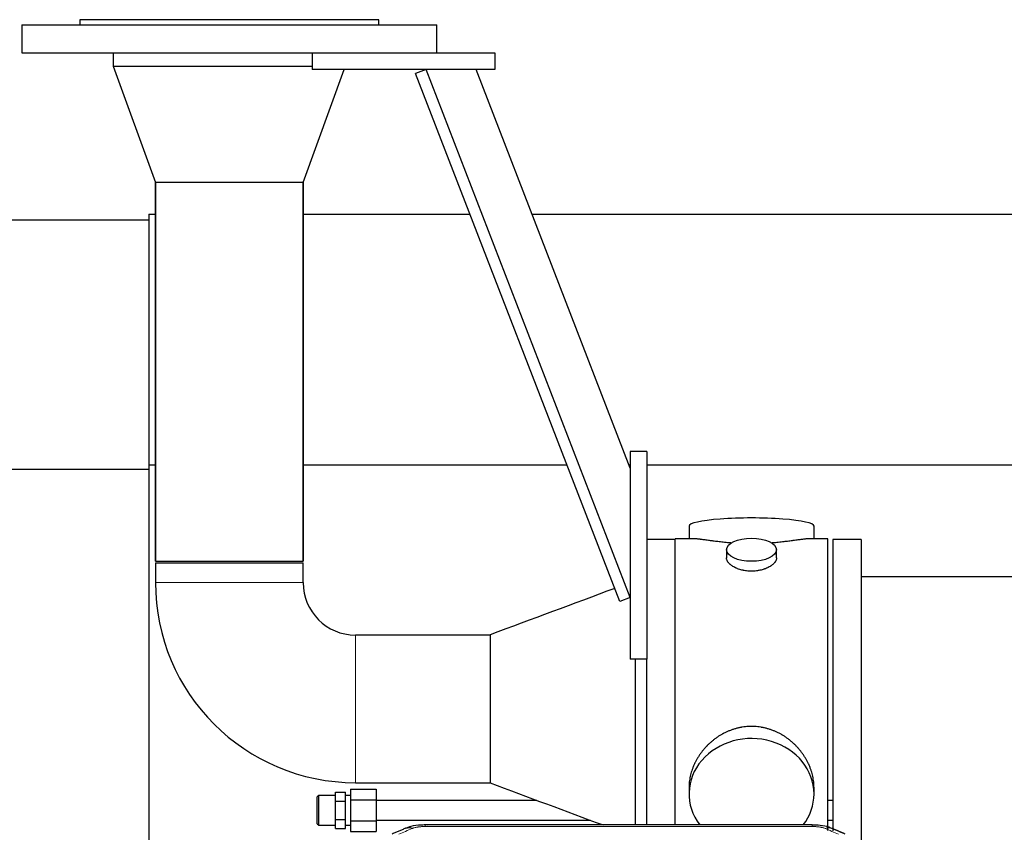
# Model space of a CAD drawing. Header units: inches. Extents: x 0 to 23760, y -13 to 16800.
# Tile 178 of 209: x 17185 to 17778, y 14020 to 14509. Entities that reach past the tile are written whole.
import ezdxf

# ---------------------------------------------------------------- set-up
doc = ezdxf.new("R2010")
doc.units = ezdxf.units.IN
doc.layers.add('254', color=7, linetype='Continuous', true_color=0xffffff)

msp = doc.modelspace()

# ---------------------------------------------------------------- linework, layer by layer
at = {"layer": '254', "color": 2, "linetype": 'Continuous', "lineweight": 25}
for p, q in [((17185.803, 14506.263), (17185.803, 14489.263)), ((17185.803, 14506.263), (17435.803, 14506.263)), ((17220.803, 14509.263), (17220.803, 14506.263)), ((17400.803, 14509.263), (17220.803, 14509.263)), ((17400.803, 14506.263), (17400.803, 14509.263)), ((17435.803, 14489.263), (17435.803, 14506.263)), ((17185.803, 14489.263), (17385.806, 14489.263)), ((17240.803, 14489.263), (17240.803, 14481.263)), ((17360.803, 14489.263), (17360.803, 14479.263)), ((17385.804, 14489.263), (17470.803, 14489.263)), ((17470.803, 14489.263), (17470.803, 14479.263)), ((17240.803, 14481.263), (17360.803, 14481.263)), ((17240.803, 14481.263), (17266.281, 14411.263)), ((17240.803, 14481.263), (17360.803, 14481.263)), ((17355.325, 14411.263), (17380.075, 14479.263)), ((17470.803, 14479.263), (17360.803, 14479.263)), ((17429.273, 14479.263), (17422.946, 14476.815)), ((17545.976, 14158.873), (17422.946, 14476.815)), ((17552.303, 14161.321), (17429.273, 14479.263)), ((17552.302, 14239.265), (17459.434, 14479.261)), ((17310.803, 14411.263), (17266.281, 14411.263)), ((17266.353, 14411.263), (17266.353, 14183.263)), ((17266.353, 14183.263), (17266.353, 14411.263)), ((17355.325, 14411.263), (17310.803, 14411.263)), ((17355.253, 14183.263), (17355.253, 14411.263)), ((17355.253, 14411.263), (17355.253, 14183.263)), ((17262.303, 14392.247), (17262.303, 14241.222)), ((17262.303, 14392.247), (17266.391, 14392.247)), ((17355.285, 14392.247), (17455.711, 14392.247)), ((17493.134, 14392.247), (20616.803, 14392.247)), ((16759.303, 14388.656), (17262.3, 14388.656)), ((17562.303, 14249.263), (17552.303, 14249.263)), ((17552.303, 14249.263), (17552.303, 14124.263)), ((17562.303, 14249.263), (17562.303, 14124.263)), ((16759.303, 14238.656), (17262.3, 14238.656)), ((17262.303, 14241.222), (17266.391, 14241.222)), ((17262.303, 14241.222), (17262.303, 13913.901)), ((17355.285, 14241.222), (17514.152, 14241.222)), ((17551.576, 14241.222), (17552.31, 14241.222)), ((17562.321, 14241.222), (20616.803, 14241.222)), ((17587.663, 14204.314), (17587.663, 14196.693)), ((17587.663, 14204.314), (17587.663, 14196.693)), ((17662.942, 14196.693), (17662.942, 14204.314)), ((17662.942, 14196.693), (17662.942, 14204.314)), ((17579.303, 14196.263), (17562.303, 14196.263)), ((17590.649, 14196.693), (17579.303, 14196.693)), ((17579.303, 14094.263), (17579.303, 14196.693)), ((17590.649, 14196.693), (17579.303, 14196.693)), ((17579.303, 14094.263), (17579.303, 14196.693)), ((17671.303, 14196.693), (17660.006, 14196.693)), ((17671.303, 14196.693), (17660.006, 14196.693)), ((17671.303, 14094.263), (17671.303, 14196.693)), ((17671.303, 14094.263), (17671.303, 14196.693)), ((17691.303, 14196.263), (17674.303, 14196.263)), ((17674.303, 14196.263), (17674.303, 14020.778)), ((17691.303, 14196.263), (17691.303, 14012.175)), ((17610.255, 14190.06), (17610.255, 14185.096)), ((17610.255, 14190.06), (17610.255, 14185.096)), ((17640.35, 14185.118), (17640.35, 14190.06)), ((17640.35, 14185.118), (17640.35, 14190.06)), ((17266.353, 14183.263), (17355.253, 14183.263)), ((17266.353, 14182.263), (17266.353, 14170.263)), ((17266.353, 14182.263), (17310.803, 14182.263)), ((17310.803, 14182.263), (17355.253, 14182.263)), ((17355.253, 14170.263), (17355.253, 14182.263)), ((17787.303, 14173.763), (17691.303, 14173.763)), ((17552.303, 14161.321), (17545.976, 14158.873)), ((17467.913, 14138.713), (17386.803, 14138.713)), ((17467.913, 14138.894), (17467.913, 14049.632)), ((17562.303, 14124.263), (17552.303, 14124.263)), ((17555.303, 14124.261), (17555.303, 14024.35)), ((17562.303, 14024.352), (17562.303, 14124.265)), ((17579.303, 14024.343), (17579.303, 14094.263)), ((17579.303, 14024.343), (17579.303, 14094.263)), ((17671.303, 14021.078), (17671.303, 14094.263)), ((17671.303, 14021.36), (17671.303, 14094.263)), ((17386.803, 14049.813), (17467.913, 14049.813)), ((17364.696, 14042.155), (17363.746, 14041.205)), ((17374.746, 14042.155), (17364.696, 14042.155)), ((17364.696, 14024.155), (17364.696, 14042.155)), ((17374.746, 14038.64), (17374.746, 14044.125)), ((17374.746, 14044.125), (17380.746, 14044.125)), ((17380.746, 14038.64), (17380.746, 14044.125)), ((17383.746, 14042.155), (17380.746, 14042.155)), ((17383.746, 14045.857), (17399.246, 14045.857)), ((17383.746, 14045.857), (17383.746, 14039.506)), ((17399.246, 14045.857), (17399.246, 14039.506)), ((17587.663, 14047.034), (17587.663, 14043.009)), ((17587.663, 14047.034), (17587.663, 14043.009)), ((17662.942, 14043.009), (17662.942, 14047.033)), ((17662.942, 14043.009), (17662.942, 14047.033)), ((17363.746, 14025.105), (17363.746, 14041.205)), ((17374.746, 14038.64), (17380.746, 14038.64)), ((17374.746, 14027.67), (17374.746, 14038.64)), ((17380.746, 14027.67), (17380.746, 14038.64)), ((17383.746, 14039.506), (17383.746, 14026.804)), ((17383.746, 14039.506), (17399.246, 14039.506)), ((17399.246, 14039.506), (17399.246, 14026.804)), ((17496.101, 14039.155), (17399.246, 14039.155)), ((17674.347, 14039.155), (17671.309, 14039.155)), ((17363.746, 14025.105), (17364.696, 14024.155)), ((17374.746, 14027.67), (17380.746, 14027.67)), ((17374.746, 14022.186), (17374.746, 14027.67)), ((17380.746, 14022.186), (17380.746, 14027.67)), ((17383.746, 14026.804), (17399.246, 14026.804)), ((17383.746, 14026.804), (17383.746, 14020.454)), ((17399.246, 14027.155), (17528.385, 14027.155)), ((17399.246, 14026.804), (17399.246, 14020.454)), ((17661.889, 14024.348), (17428.717, 14024.348)), ((17671.309, 14027.155), (17674.347, 14027.155)), ((17364.696, 14024.155), (17374.746, 14024.155)), ((17374.746, 14022.186), (17380.746, 14022.186)), ((17380.746, 14024.155), (17383.746, 14024.155)), ((17383.746, 14020.454), (17399.246, 14020.454))]:
    msp.add_line(p, q, dxfattribs=at)
at = {"layer": '254', "color": 110, "linetype": 'Continuous', "lineweight": 13}
for p, q in [((17355.253, 14170.263), (17266.353, 14170.263)), ((17386.803, 14138.713), (17386.803, 14094.263)), ((17386.803, 14094.263), (17386.803, 14049.813)), ((17428.717, 14024.348), (17428.717, 14023.396)), ((17661.889, 14024.347), (17661.889, 14023.396)), ((17661.889, 14023.396), (17428.717, 14023.396))]:
    msp.add_line(p, q, dxfattribs=at)
at = {"layer": '254', "color": 2, "linetype": 'Continuous', "lineweight": 25}
for radius in [120.45, 31.55]:
    msp.add_arc((17386.803, 14170.263), radius, 180, 270, dxfattribs=at)
for centre, major_axis, ratio, start_param, end_param in [((17625.303, 14204.314), (37.64, 0), 0.1305262, 0, 3.1415927), ((17625.303, 14204.314), (37.64, 0), 0.1305262, 0, 3.1415927), ((17625.303, 14043.009), (37.64, 0), 0.8870108, 0, 3.7346664), ((17625.303, 14043.009), (37.64, 0), 0.8870108, 0, 3.7346664), ((17625.303, 14043.009), (37.64, 0), 0.8870108, 5.6900133, 6.2831853), ((17625.303, 14043.009), (37.64, 0), 0.8870108, 5.6900133, 6.2831853), ((17420.958, 14013.186), (3.953, -9.186), 0.6419268, 2.5510147, 3.1418997)]:
    msp.add_ellipse(centre, major_axis=major_axis, ratio=ratio, start_param=start_param, end_param=end_param, dxfattribs=at)
msp.add_ellipse((17625.303, 14190.06), major_axis=(15.048, 0), ratio=0.4617486, dxfattribs=at)
msp.add_ellipse((17625.303, 14190.06), major_axis=(15.048, 0), ratio=0.4617486, dxfattribs=at)
at = {"layer": '254', "color": 110, "linetype": 'Continuous', "lineweight": 13}
msp.add_ellipse((17669.647, 14013.186), major_axis=(-3.953, -9.186), ratio=0.6419268, start_param=3.1410059, end_param=3.7321706, dxfattribs=at)
at = {"layer": '254', "color": 2, "linetype": 'Continuous', "lineweight": 25}
for points, knots in [([(17613.431, 14194.105), (17613.428, 14194.105), (17613.426, 14194.105), (17613.35, 14194.111), (17613.276, 14194.117), (17613.128, 14194.129), (17612.908, 14194.147), (17612.102, 14194.214), (17610.807, 14194.33), (17609.125, 14194.498), (17607.488, 14194.675), (17605.894, 14194.86), (17604.345, 14195.05), (17603.341, 14195.179), (17602.723, 14195.26), (17602.6, 14195.276), (17602.355, 14195.308), (17601.99, 14195.356), (17601.631, 14195.404), (17600.921, 14195.499), (17599.997, 14195.624), (17598.676, 14195.805), (17597.418, 14195.975), (17596.224, 14196.135), (17595.47, 14196.231), (17594.921, 14196.299), (17594.65, 14196.332), (17594.386, 14196.364), (17594.211, 14196.384), (17594.124, 14196.394), (17593.695, 14196.443), (17593.035, 14196.515), (17592.126, 14196.599), (17591.298, 14196.659), (17590.661, 14196.687), (17590.306, 14196.693), (17590.183, 14196.693)], [0, 0, 0, 0, 0.0002215, 0.0002215, 0.0071429, 0.0071429, 0.0140642, 0.027907, 0.083278, 0.1386489, 0.1940199, 0.2493909, 0.3047619, 0.3601329, 0.3601329, 0.3739756, 0.3739756, 0.3878184, 0.4155039, 0.4155039, 0.4708749, 0.5262458, 0.5816168, 0.6369878, 0.6923588, 0.6923588, 0.7200443, 0.733887, 0.733887, 0.7477298, 0.7477298, 0.8031008, 0.8584718, 0.9138427, 0.9692137, 1, 1, 1, 1]), ([(17613.431, 14194.105), (17613.428, 14194.105), (17613.426, 14194.105), (17613.35, 14194.111), (17613.276, 14194.117), (17613.128, 14194.129), (17612.908, 14194.147), (17612.102, 14194.214), (17610.807, 14194.33), (17609.125, 14194.498), (17607.488, 14194.675), (17605.894, 14194.86), (17604.345, 14195.05), (17603.341, 14195.179), (17602.723, 14195.26), (17602.6, 14195.276), (17602.355, 14195.308), (17601.99, 14195.356), (17601.631, 14195.404), (17600.921, 14195.499), (17599.997, 14195.624), (17598.676, 14195.805), (17597.418, 14195.975), (17596.224, 14196.135), (17595.47, 14196.231), (17594.921, 14196.299), (17594.65, 14196.332), (17594.386, 14196.364), (17594.211, 14196.384), (17594.124, 14196.394), (17593.695, 14196.443), (17593.035, 14196.515), (17592.126, 14196.599), (17591.298, 14196.659), (17590.661, 14196.687), (17590.306, 14196.693), (17590.183, 14196.693)], [0, 0, 0, 0, 0.0002215, 0.0002215, 0.0071429, 0.0071429, 0.0140642, 0.027907, 0.083278, 0.1386489, 0.1940199, 0.2493909, 0.3047619, 0.3601329, 0.3601329, 0.3739756, 0.3739756, 0.3878184, 0.4155039, 0.4155039, 0.4708749, 0.5262458, 0.5816168, 0.6369878, 0.6923588, 0.6923588, 0.7200443, 0.733887, 0.733887, 0.7477298, 0.7477298, 0.8031008, 0.8584718, 0.9138427, 0.9692137, 1, 1, 1, 1]), ([(17660.427, 14196.693), (17660.303, 14196.693), (17659.946, 14196.687), (17659.305, 14196.659), (17658.472, 14196.599), (17657.862, 14196.542), (17657.463, 14196.502), (17657.382, 14196.493), (17657.22, 14196.476), (17656.973, 14196.45), (17656.721, 14196.422), (17656.207, 14196.363), (17655.499, 14196.278), (17654.371, 14196.133), (17653.177, 14195.974), (17651.915, 14195.803), (17651.03, 14195.682), (17650.348, 14195.589), (17650.003, 14195.542), (17649.652, 14195.495), (17649.416, 14195.463), (17649.297, 14195.447), (17648.703, 14195.367), (17647.736, 14195.239), (17646.238, 14195.047), (17644.694, 14194.858), (17643.104, 14194.673), (17641.465, 14194.496), (17640.341, 14194.384), (17639.486, 14194.304), (17639.055, 14194.264), (17638.619, 14194.225), (17638.4, 14194.206), (17638.327, 14194.2), (17638.181, 14194.187), (17637.894, 14194.163), (17637.606, 14194.139), (17637.391, 14194.122)], [0, 0, 0, 0, 0.0313476, 0.0871263, 0.142905, 0.1986836, 0.1986836, 0.2126283, 0.2126283, 0.226573, 0.2544623, 0.2544623, 0.310241, 0.3660196, 0.4217983, 0.477577, 0.5333556, 0.5333556, 0.561245, 0.5751896, 0.5751896, 0.5891343, 0.5891343, 0.644913, 0.7006917, 0.7564703, 0.812249, 0.8680277, 0.9238063, 0.9238063, 0.9516957, 0.9656403, 0.9656403, 0.9726127, 0.9726127, 0.979585, 1, 1, 1, 1]), ([(17660.427, 14196.693), (17660.303, 14196.693), (17659.946, 14196.687), (17659.305, 14196.659), (17658.472, 14196.599), (17657.862, 14196.542), (17657.463, 14196.502), (17657.382, 14196.493), (17657.22, 14196.476), (17656.973, 14196.45), (17656.721, 14196.422), (17656.207, 14196.363), (17655.499, 14196.278), (17654.371, 14196.133), (17653.177, 14195.974), (17651.915, 14195.803), (17651.03, 14195.682), (17650.348, 14195.589), (17650.003, 14195.542), (17649.652, 14195.495), (17649.416, 14195.463), (17649.297, 14195.447), (17648.703, 14195.367), (17647.736, 14195.239), (17646.238, 14195.047), (17644.694, 14194.858), (17643.104, 14194.673), (17641.465, 14194.496), (17640.341, 14194.384), (17639.486, 14194.304), (17639.055, 14194.264), (17638.619, 14194.225), (17638.4, 14194.206), (17638.327, 14194.2), (17638.181, 14194.187), (17637.894, 14194.163), (17637.606, 14194.139), (17637.391, 14194.122)], [0, 0, 0, 0, 0.0313476, 0.0871263, 0.142905, 0.1986836, 0.1986836, 0.2126283, 0.2126283, 0.226573, 0.2544623, 0.2544623, 0.310241, 0.3660196, 0.4217983, 0.477577, 0.5333556, 0.5333556, 0.561245, 0.5751896, 0.5751896, 0.5891343, 0.5891343, 0.644913, 0.7006917, 0.7564703, 0.812249, 0.8680277, 0.9238063, 0.9238063, 0.9516957, 0.9656403, 0.9656403, 0.9726127, 0.9726127, 0.979585, 1, 1, 1, 1]), ([(17625.303, 14177.186), (17624.805, 14177.186), (17624.311, 14177.2), (17623.333, 14177.258), (17622.847, 14177.3), (17621.885, 14177.414), (17621.408, 14177.484), (17620.816, 14177.589), (17620.639, 14177.622), (17620.463, 14177.657), (17620.345, 14177.681), (17620.287, 14177.693), (17619.995, 14177.754), (17619.764, 14177.806), (17619.081, 14177.972), (17618.637, 14178.094), (17617.773, 14178.361), (17617.353, 14178.506), (17616.74, 14178.739), (17616.539, 14178.82), (17616.241, 14178.945), (17616.142, 14178.988), (17615.996, 14179.052), (17615.947, 14179.074), (17615.85, 14179.118), (17615.417, 14179.316), (17615.008, 14179.524), (17614.315, 14179.908), (17613.986, 14180.107), (17613.364, 14180.52), (17613.071, 14180.733), (17612.727, 14181.008), (17612.659, 14181.063), (17612.526, 14181.174), (17612.461, 14181.23), (17612.271, 14181.399), (17612.149, 14181.512), (17611.801, 14181.852), (17611.591, 14182.082), (17611.216, 14182.545), (17611.05, 14182.778), (17610.835, 14183.132), (17610.769, 14183.25), (17610.693, 14183.398), (17610.679, 14183.428), (17610.65, 14183.487), (17610.636, 14183.517), (17610.595, 14183.606), (17610.569, 14183.666), (17610.448, 14183.961), (17610.376, 14184.196), (17610.279, 14184.659), (17610.255, 14184.889), (17610.255, 14185.119), (17610.255, 14185.122), (17610.255, 14185.125)], [0, 0, 0, 0, 0.0624454, 0.0624454, 0.1248907, 0.1248907, 0.1873361, 0.1873361, 0.2029474, 0.2107531, 0.2107531, 0.2185588, 0.2185588, 0.2497814, 0.2497814, 0.3122268, 0.3122268, 0.3746722, 0.3746722, 0.4058948, 0.4058948, 0.4215062, 0.4215062, 0.4293119, 0.4293119, 0.4371175, 0.4995629, 0.4995629, 0.5620082, 0.5620082, 0.6244536, 0.6244536, 0.6400649, 0.6400649, 0.6556763, 0.6556763, 0.686899, 0.686899, 0.7493443, 0.7493443, 0.8117897, 0.8117897, 0.8430124, 0.8430124, 0.850818, 0.850818, 0.8586237, 0.8586237, 0.874235, 0.874235, 0.9366804, 0.9366804, 0.9991258, 0.9991258, 1, 1, 1, 1]), ([(17625.303, 14177.186), (17624.805, 14177.186), (17624.311, 14177.2), (17623.333, 14177.258), (17622.847, 14177.3), (17621.885, 14177.414), (17621.408, 14177.484), (17620.816, 14177.589), (17620.639, 14177.622), (17620.463, 14177.657), (17620.345, 14177.681), (17620.287, 14177.693), (17619.995, 14177.754), (17619.764, 14177.806), (17619.081, 14177.972), (17618.637, 14178.094), (17617.773, 14178.361), (17617.353, 14178.506), (17616.74, 14178.739), (17616.539, 14178.82), (17616.241, 14178.945), (17616.142, 14178.988), (17615.996, 14179.052), (17615.947, 14179.074), (17615.85, 14179.118), (17615.417, 14179.316), (17615.008, 14179.524), (17614.315, 14179.908), (17613.986, 14180.107), (17613.364, 14180.52), (17613.071, 14180.733), (17612.727, 14181.008), (17612.659, 14181.063), (17612.526, 14181.174), (17612.461, 14181.23), (17612.271, 14181.399), (17612.149, 14181.512), (17611.801, 14181.852), (17611.591, 14182.082), (17611.216, 14182.545), (17611.05, 14182.778), (17610.835, 14183.132), (17610.769, 14183.25), (17610.693, 14183.398), (17610.679, 14183.428), (17610.65, 14183.487), (17610.636, 14183.517), (17610.595, 14183.606), (17610.569, 14183.666), (17610.448, 14183.961), (17610.376, 14184.196), (17610.279, 14184.659), (17610.255, 14184.889), (17610.255, 14185.119), (17610.255, 14185.122), (17610.255, 14185.125)], [0, 0, 0, 0, 0.0624454, 0.0624454, 0.1248907, 0.1248907, 0.1873361, 0.1873361, 0.2029474, 0.2107531, 0.2107531, 0.2185588, 0.2185588, 0.2497814, 0.2497814, 0.3122268, 0.3122268, 0.3746722, 0.3746722, 0.4058948, 0.4058948, 0.4215062, 0.4215062, 0.4293119, 0.4293119, 0.4371175, 0.4995629, 0.4995629, 0.5620082, 0.5620082, 0.6244536, 0.6244536, 0.6400649, 0.6400649, 0.6556763, 0.6556763, 0.686899, 0.686899, 0.7493443, 0.7493443, 0.8117897, 0.8117897, 0.8430124, 0.8430124, 0.850818, 0.850818, 0.8586237, 0.8586237, 0.874235, 0.874235, 0.9366804, 0.9366804, 0.9991258, 0.9991258, 1, 1, 1, 1]), ([(17640.35, 14185.122), (17640.351, 14184.893), (17640.326, 14184.664), (17640.231, 14184.201), (17640.159, 14183.968), (17639.968, 14183.498), (17639.849, 14183.263), (17639.67, 14182.967), (17639.633, 14182.908), (17639.575, 14182.819), (17639.555, 14182.789), (17639.515, 14182.73), (17639.412, 14182.582), (17639.301, 14182.436), (17639.018, 14182.086), (17638.809, 14181.857), (17638.347, 14181.404), (17638.096, 14181.182), (17637.686, 14180.854), (17637.545, 14180.745), (17637.324, 14180.585), (17637.249, 14180.531), (17637.097, 14180.425), (17637.019, 14180.373), (17636.627, 14180.112), (17636.297, 14179.912), (17635.605, 14179.527), (17635.243, 14179.343), (17634.486, 14178.993), (17634.091, 14178.826), (17633.629, 14178.649), (17633.577, 14178.63), (17633.473, 14178.591), (17633.421, 14178.572), (17633.264, 14178.514), (17632.948, 14178.403), (17632.626, 14178.297), (17631.977, 14178.096), (17631.534, 14177.974), (17630.629, 14177.755), (17630.167, 14177.657), (17629.46, 14177.531), (17629.222, 14177.491), (17628.861, 14177.438), (17628.74, 14177.421), (17628.497, 14177.388), (17628.376, 14177.373), (17627.768, 14177.301), (17627.279, 14177.258), (17626.295, 14177.2), (17625.8, 14177.186), (17625.303, 14177.186)], [0, 0, 0, 0, 0.0621483, 0.0621483, 0.1246718, 0.1246718, 0.1871952, 0.1871952, 0.2028261, 0.2028261, 0.2106415, 0.2106415, 0.2184569, 0.2497186, 0.2497186, 0.3122421, 0.3122421, 0.3747655, 0.3747655, 0.4060273, 0.4060273, 0.4216581, 0.4216581, 0.437289, 0.437289, 0.4998124, 0.4998124, 0.5623359, 0.5623359, 0.6248593, 0.6248593, 0.6326748, 0.6326748, 0.6404902, 0.6404902, 0.656121, 0.6873828, 0.6873828, 0.7499062, 0.7499062, 0.8124297, 0.8124297, 0.8436914, 0.8436914, 0.8593222, 0.8593222, 0.8749531, 0.8749531, 0.9374766, 0.9374766, 1, 1, 1, 1]), ([(17640.35, 14185.122), (17640.351, 14184.893), (17640.326, 14184.664), (17640.231, 14184.201), (17640.159, 14183.968), (17639.968, 14183.498), (17639.849, 14183.263), (17639.67, 14182.967), (17639.633, 14182.908), (17639.575, 14182.819), (17639.555, 14182.789), (17639.515, 14182.73), (17639.412, 14182.582), (17639.301, 14182.436), (17639.018, 14182.086), (17638.809, 14181.857), (17638.347, 14181.404), (17638.096, 14181.182), (17637.686, 14180.854), (17637.545, 14180.745), (17637.324, 14180.585), (17637.249, 14180.531), (17637.097, 14180.425), (17637.019, 14180.373), (17636.627, 14180.112), (17636.297, 14179.912), (17635.605, 14179.527), (17635.243, 14179.343), (17634.486, 14178.993), (17634.091, 14178.826), (17633.629, 14178.649), (17633.577, 14178.63), (17633.473, 14178.591), (17633.421, 14178.572), (17633.264, 14178.514), (17632.948, 14178.403), (17632.626, 14178.297), (17631.977, 14178.096), (17631.534, 14177.974), (17630.629, 14177.755), (17630.167, 14177.657), (17629.46, 14177.531), (17629.222, 14177.491), (17628.861, 14177.438), (17628.74, 14177.421), (17628.497, 14177.388), (17628.376, 14177.373), (17627.768, 14177.301), (17627.279, 14177.258), (17626.295, 14177.2), (17625.8, 14177.186), (17625.303, 14177.186)], [0, 0, 0, 0, 0.0621483, 0.0621483, 0.1246718, 0.1246718, 0.1871952, 0.1871952, 0.2028261, 0.2028261, 0.2106415, 0.2106415, 0.2184569, 0.2497186, 0.2497186, 0.3122421, 0.3122421, 0.3747655, 0.3747655, 0.4060273, 0.4060273, 0.4216581, 0.4216581, 0.437289, 0.437289, 0.4998124, 0.4998124, 0.5623359, 0.5623359, 0.6248593, 0.6248593, 0.6326748, 0.6326748, 0.6404902, 0.6404902, 0.656121, 0.6873828, 0.6873828, 0.7499062, 0.7499062, 0.8124297, 0.8124297, 0.8436914, 0.8436914, 0.8593222, 0.8593222, 0.8749531, 0.8749531, 0.9374766, 0.9374766, 1, 1, 1, 1]), ([(17662.942, 14046.997), (17662.942, 14047.53), (17662.927, 14048.066), (17662.882, 14048.885), (17662.858, 14049.235), (17662.828, 14049.586), (17662.816, 14049.727), (17662.809, 14049.797), (17662.789, 14050.008), (17662.716, 14050.712), (17662.543, 14051.976), (17662.223, 14053.653), (17661.815, 14055.322), (17661.319, 14056.984), (17660.735, 14058.637), (17660.287, 14059.733), (17659.988, 14060.417), (17659.928, 14060.553), (17659.805, 14060.826), (17659.618, 14061.233), (17659.424, 14061.637), (17659.026, 14062.44), (17658.47, 14063.499), (17657.562, 14065.05), (17656.579, 14066.565), (17655.522, 14068.043), (17654.768, 14069.002), (17654.183, 14069.712), (17653.985, 14069.947), (17653.683, 14070.296), (17653.581, 14070.413), (17653.377, 14070.644), (17652.864, 14071.219), (17651.913, 14072.224), (17650.588, 14073.503), (17649.207, 14074.719), (17647.77, 14075.874), (17646.275, 14076.964), (17645.24, 14077.647), (17644.448, 14078.142), (17644.182, 14078.305), (17643.846, 14078.504), (17643.779, 14078.544), (17643.644, 14078.622), (17643.441, 14078.74), (17642.696, 14079.164), (17641.461, 14079.818), (17639.781, 14080.605), (17638.068, 14081.307), (17636.322, 14081.923), (17634.542, 14082.451), (17633.333, 14082.743), (17632.417, 14082.939), (17632.11, 14083.001), (17631.725, 14083.073), (17631.648, 14083.087), (17631.494, 14083.115), (17631.262, 14083.156), (17630.413, 14083.297), (17629.023, 14083.482), (17627.17, 14083.629), (17625.316, 14083.679), (17623.462, 14083.63), (17621.607, 14083.484), (17620.37, 14083.321), (17619.597, 14083.198), (17619.443, 14083.172), (17619.133, 14083.119), (17618.671, 14083.036), (17618.211, 14082.944), (17617.296, 14082.749), (17616.086, 14082.457), (17614.304, 14081.929), (17612.553, 14081.313), (17610.833, 14080.609), (17609.706, 14080.081), (17608.87, 14079.664), (17608.592, 14079.521), (17608.246, 14079.338), (17608.108, 14079.265), (17607.833, 14079.116), (17607.082, 14078.7), (17605.88, 14077.986), (17604.332, 14076.965), (17602.838, 14075.876), (17601.399, 14074.72), (17600.012, 14073.498), (17599.124, 14072.64), (17598.634, 14072.145), (17598.58, 14072.09), (17598.472, 14071.979), (17598.418, 14071.924), (17598.257, 14071.757), (17597.936, 14071.422), (17597.623, 14071.083), (17597.006, 14070.399), (17596.207, 14069.472), (17595.082, 14068.04), (17594.028, 14066.568), (17593.046, 14065.054), (17592.136, 14063.5), (17591.578, 14062.438), (17591.245, 14061.765), (17591.179, 14061.63), (17591.05, 14061.359), (17590.858, 14060.954), (17590.674, 14060.547), (17590.318, 14059.731), (17589.872, 14058.64), (17589.29, 14056.993), (17588.794, 14055.335), (17588.386, 14053.668), (17588.065, 14051.991), (17587.91, 14050.867), (17587.832, 14050.163), (17587.818, 14050.021), (17587.791, 14049.74), (17587.753, 14049.318), (17587.724, 14048.899), (17587.679, 14048.074), (17587.663, 14047.531), (17587.663, 14046.992)], [0, 0, 0, 0, 0.0151373, 0.0151373, 0.0229562, 0.0249109, 0.0249109, 0.0268656, 0.0268656, 0.030775, 0.0464127, 0.0620504, 0.0776881, 0.0933258, 0.1089635, 0.1246012, 0.1246012, 0.1285107, 0.1285107, 0.1324201, 0.1402389, 0.1402389, 0.1558766, 0.1715144, 0.1871521, 0.2027898, 0.2184275, 0.2184275, 0.2262463, 0.2262463, 0.2301558, 0.2301558, 0.2340652, 0.2497029, 0.2653406, 0.2809783, 0.296616, 0.3122537, 0.3278914, 0.3278914, 0.3357103, 0.3357103, 0.337665, 0.337665, 0.3396197, 0.3435291, 0.3591668, 0.3748045, 0.3904422, 0.4060799, 0.4217176, 0.4373554, 0.4373554, 0.4451742, 0.4451742, 0.4471289, 0.4471289, 0.4490836, 0.4529931, 0.4686308, 0.4842685, 0.4999062, 0.5155439, 0.5311816, 0.5468193, 0.5468193, 0.5507287, 0.5507287, 0.5546381, 0.562457, 0.562457, 0.5780947, 0.5937324, 0.6093701, 0.6250078, 0.6406455, 0.6406455, 0.6484644, 0.6484644, 0.6504191, 0.6523738, 0.6562832, 0.6719209, 0.6875586, 0.7031963, 0.7188341, 0.7344718, 0.7501095, 0.7501095, 0.7520642, 0.7520642, 0.7540189, 0.7540189, 0.7579283, 0.7657472, 0.7657472, 0.7813849, 0.7970226, 0.8126603, 0.828298, 0.8439357, 0.8595734, 0.8595734, 0.8634828, 0.8634828, 0.8673923, 0.8752111, 0.8752111, 0.8908488, 0.9064865, 0.9221242, 0.9377619, 0.9533996, 0.9690373, 0.9690373, 0.9729468, 0.9729468, 0.9768562, 0.984675, 0.984675, 1, 1, 1, 1]), ([(17662.942, 14046.997), (17662.942, 14047.53), (17662.927, 14048.066), (17662.882, 14048.885), (17662.858, 14049.235), (17662.828, 14049.586), (17662.816, 14049.727), (17662.809, 14049.797), (17662.789, 14050.008), (17662.716, 14050.712), (17662.543, 14051.976), (17662.223, 14053.653), (17661.815, 14055.322), (17661.319, 14056.984), (17660.735, 14058.637), (17660.287, 14059.733), (17659.988, 14060.417), (17659.928, 14060.553), (17659.805, 14060.826), (17659.618, 14061.233), (17659.424, 14061.637), (17659.026, 14062.44), (17658.47, 14063.499), (17657.562, 14065.05), (17656.579, 14066.565), (17655.522, 14068.043), (17654.768, 14069.002), (17654.183, 14069.712), (17653.985, 14069.947), (17653.683, 14070.296), (17653.581, 14070.413), (17653.377, 14070.644), (17652.864, 14071.219), (17651.913, 14072.224), (17650.588, 14073.503), (17649.207, 14074.719), (17647.77, 14075.874), (17646.275, 14076.964), (17645.24, 14077.647), (17644.448, 14078.142), (17644.182, 14078.305), (17643.846, 14078.504), (17643.779, 14078.544), (17643.644, 14078.622), (17643.441, 14078.74), (17642.696, 14079.164), (17641.461, 14079.818), (17639.781, 14080.605), (17638.068, 14081.307), (17636.322, 14081.923), (17634.542, 14082.451), (17633.333, 14082.743), (17632.417, 14082.939), (17632.11, 14083.001), (17631.725, 14083.073), (17631.648, 14083.087), (17631.494, 14083.115), (17631.262, 14083.156), (17630.413, 14083.297), (17629.023, 14083.482), (17627.17, 14083.629), (17625.316, 14083.679), (17623.462, 14083.63), (17621.607, 14083.484), (17620.37, 14083.321), (17619.597, 14083.198), (17619.443, 14083.172), (17619.133, 14083.119), (17618.671, 14083.036), (17618.211, 14082.944), (17617.296, 14082.749), (17616.086, 14082.457), (17614.304, 14081.929), (17612.553, 14081.313), (17610.833, 14080.609), (17609.706, 14080.081), (17608.87, 14079.664), (17608.592, 14079.521), (17608.246, 14079.338), (17608.108, 14079.265), (17607.833, 14079.116), (17607.082, 14078.7), (17605.88, 14077.986), (17604.332, 14076.965), (17602.838, 14075.876), (17601.399, 14074.72), (17600.012, 14073.498), (17599.124, 14072.64), (17598.634, 14072.145), (17598.58, 14072.09), (17598.472, 14071.979), (17598.418, 14071.924), (17598.257, 14071.757), (17597.936, 14071.422), (17597.623, 14071.083), (17597.006, 14070.399), (17596.207, 14069.472), (17595.082, 14068.04), (17594.028, 14066.568), (17593.046, 14065.054), (17592.136, 14063.5), (17591.578, 14062.438), (17591.245, 14061.765), (17591.179, 14061.63), (17591.05, 14061.359), (17590.858, 14060.954), (17590.674, 14060.547), (17590.318, 14059.731), (17589.872, 14058.64), (17589.29, 14056.993), (17588.794, 14055.335), (17588.386, 14053.668), (17588.065, 14051.991), (17587.91, 14050.867), (17587.832, 14050.163), (17587.818, 14050.021), (17587.791, 14049.74), (17587.753, 14049.318), (17587.724, 14048.899), (17587.679, 14048.074), (17587.663, 14047.531), (17587.663, 14046.992)], [0, 0, 0, 0, 0.0151373, 0.0151373, 0.0229562, 0.0249109, 0.0249109, 0.0268656, 0.0268656, 0.030775, 0.0464127, 0.0620504, 0.0776881, 0.0933258, 0.1089635, 0.1246012, 0.1246012, 0.1285107, 0.1285107, 0.1324201, 0.1402389, 0.1402389, 0.1558766, 0.1715144, 0.1871521, 0.2027898, 0.2184275, 0.2184275, 0.2262463, 0.2262463, 0.2301558, 0.2301558, 0.2340652, 0.2497029, 0.2653406, 0.2809783, 0.296616, 0.3122537, 0.3278914, 0.3278914, 0.3357103, 0.3357103, 0.337665, 0.337665, 0.3396197, 0.3435291, 0.3591668, 0.3748045, 0.3904422, 0.4060799, 0.4217176, 0.4373554, 0.4373554, 0.4451742, 0.4451742, 0.4471289, 0.4471289, 0.4490836, 0.4529931, 0.4686308, 0.4842685, 0.4999062, 0.5155439, 0.5311816, 0.5468193, 0.5468193, 0.5507287, 0.5507287, 0.5546381, 0.562457, 0.562457, 0.5780947, 0.5937324, 0.6093701, 0.6250078, 0.6406455, 0.6406455, 0.6484644, 0.6484644, 0.6504191, 0.6523738, 0.6562832, 0.6719209, 0.6875586, 0.7031963, 0.7188341, 0.7344718, 0.7501095, 0.7501095, 0.7520642, 0.7520642, 0.7540189, 0.7540189, 0.7579283, 0.7657472, 0.7657472, 0.7813849, 0.7970226, 0.8126603, 0.828298, 0.8439357, 0.8595734, 0.8595734, 0.8634828, 0.8634828, 0.8673923, 0.8752111, 0.8752111, 0.8908488, 0.9064865, 0.9221242, 0.9377619, 0.9533996, 0.9690373, 0.9690373, 0.9729468, 0.9729468, 0.9768562, 0.984675, 0.984675, 1, 1, 1, 1]), ([(17430.016, 14024.331), (17428.789, 14024.372), (17425.442, 14024.297), (17420.901, 14023.901), (17418.057, 14022.649), (17417.104, 14022.136)], [0, 0, 0, 0, 0.26888, 0.7466721, 1, 1, 1, 1]), ([(17673.545, 14022.259), (17673.036, 14022.529), (17670.941, 14023.512), (17666.973, 14024.16), (17663.54, 14024.308), (17661.886, 14024.23)], [0, 0, 0, 0, 0.1498969, 0.6034808, 1, 1, 1, 1])]:
    msp.add_open_spline(points, degree=3, knots=knots, dxfattribs=at)
for points, degree in [([(17542.912, 14166.788), (17517.913, 14157.49), (17492.913, 14148.192), (17467.913, 14138.894)], 3), ([(17467.913, 14049.632), (17490.574, 14041.204), (17513.235, 14032.776), (17535.897, 14024.348)], 3), ([(17417.005, 14022.368), (17408.975, 14018.899)], 1), ([(17681.631, 14018.904), (17677.615, 14020.646), (17673.601, 14022.364)], 2)]:
    msp.add_open_spline(points, degree=degree, dxfattribs=at)
at = {"layer": '254', "color": 110, "linetype": 'Continuous', "lineweight": 13}
for points in [[(17420.958, 14022.228), (17418.289, 14021.075), (17415.619, 14019.918), (17412.949, 14018.757)], [(17677.656, 14018.757), (17674.986, 14019.918), (17672.317, 14021.075), (17669.647, 14022.228)]]:
    msp.add_open_spline(points, degree=3, dxfattribs=at)
for points, knots in [([(17420.958, 14022.228), (17421.083, 14022.283), (17421.213, 14022.335), (17421.415, 14022.41), (17421.483, 14022.434), (17421.621, 14022.482), (17421.69, 14022.506), (17422.043, 14022.62), (17422.337, 14022.703), (17422.947, 14022.853), (17423.263, 14022.921), (17423.671, 14022.996), (17423.753, 14023.011), (17423.918, 14023.039), (17424, 14023.053), (17424.249, 14023.092), (17424.415, 14023.117), (17424.916, 14023.185), (17425.253, 14023.223), (17425.933, 14023.288), (17426.275, 14023.314), (17426.965, 14023.356), (17427.312, 14023.371), (17428.011, 14023.391), (17428.363, 14023.396), (17428.717, 14023.396)], [0, 0, 0, 0, 0.0625, 0.0625, 0.09375, 0.09375, 0.125, 0.125, 0.25, 0.25, 0.375, 0.375, 0.40625, 0.40625, 0.4375, 0.4375, 0.5, 0.5, 0.625, 0.625, 0.75, 0.75, 0.875, 0.875, 1, 1, 1, 1]), ([(17661.889, 14023.396), (17662.243, 14023.396), (17662.596, 14023.391), (17663.037, 14023.378), (17663.125, 14023.375), (17663.301, 14023.369), (17663.389, 14023.365), (17663.653, 14023.354), (17663.828, 14023.344), (17664.35, 14023.313), (17664.694, 14023.286), (17665.377, 14023.221), (17665.715, 14023.182), (17666.382, 14023.09), (17666.712, 14023.038), (17667.078, 14022.969), (17667.118, 14022.962), (17667.199, 14022.946), (17667.32, 14022.922), (17667.597, 14022.865), (17667.829, 14022.811), (17668.283, 14022.699), (17668.575, 14022.616), (17669.131, 14022.435), (17669.397, 14022.337), (17669.647, 14022.228)], [0, 0, 0, 0, 0.125, 0.125, 0.15625, 0.15625, 0.1875, 0.1875, 0.25, 0.25, 0.375, 0.375, 0.5, 0.5, 0.625, 0.625, 0.640625, 0.640625, 0.65625, 0.6875, 0.75, 0.75, 0.875, 0.875, 1, 1, 1, 1])]:
    msp.add_open_spline(points, degree=3, knots=knots, dxfattribs=at)

doc.saveas('drawing.dxf')
